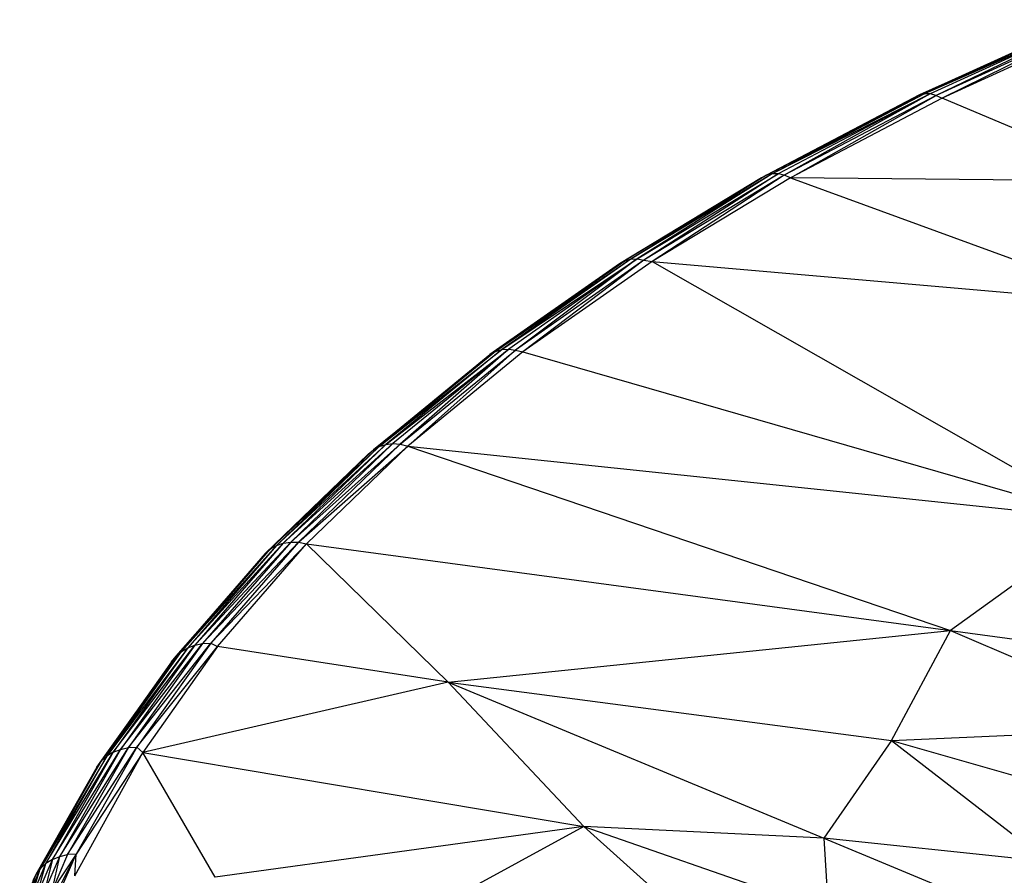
# Paper-space layout '_Trimétrica' of a CAD drawing. Header units: millimetres. Extents: x -152 to 463, y -413 to -88.
# Tile 3 of 23: x -140 to -41, y -215 to -129. Entities that reach past the tile are written whole.
import ezdxf

# ---------------------------------------------------------------- set-up
doc = ezdxf.new("R2010")
doc.units = ezdxf.units.MM

psp = doc.layouts.new('_Trimétrica')

# ---------------------------------------------------------------- linework, layer by layer
at = {"color": 7, "linetype": 'Continuous', "lineweight": 25}
for p, q in [((-33.187, -128.941), (-49.946, -136.474)), ((-49.946, -136.474), (-33.666, -129.039)), ((-33.187, -128.941), (-49.429, -136.36)), ((-32.667, -128.976), (-49.429, -136.36)), ((-32.667, -128.976), (-48.86, -136.373)), ((-32.667, -128.976), (-48.285, -136.527)), ((-32.116, -129.14), (-48.285, -136.527)), ((-32.116, -129.14), (-47.677, -136.798)), ((-31.578, -129.441), (-47.677, -136.798)), ((-49.946, -136.474), (-65.731, -144.758)), ((-65.731, -144.758), (-50.413, -136.719)), ((-49.429, -136.36), (-65.234, -144.498)), ((-49.946, -136.474), (-65.234, -144.498)), ((-49.429, -136.36), (-64.676, -144.363)), ((-48.86, -136.373), (-64.676, -144.363)), ((-48.86, -136.373), (-64.067, -144.354)), ((-48.86, -136.373), (-63.447, -144.486)), ((-48.285, -136.527), (-63.447, -144.486)), ((-62.84, -144.758), (-48.285, -136.527)), ((-47.677, -136.798), (-62.84, -144.758)), ((-50.413, -136.719), (-49.946, -136.474)), ((-49.946, -136.474), (-49.429, -136.36)), ((-48.86, -136.373), (-49.429, -136.36)), ((-48.285, -136.527), (-48.86, -136.373)), ((-48.285, -136.527), (-47.677, -136.798)), ((-27.958, -145.116), (-47.677, -136.798)), ((-65.234, -144.498), (-79.922, -153.347)), ((-65.234, -144.498), (-79.379, -153.059)), ((-64.676, -144.363), (-78.788, -152.905)), ((-65.234, -144.498), (-78.788, -152.905)), ((-78.143, -152.875), (-64.067, -144.354)), ((-64.676, -144.363), (-78.143, -152.875)), ((-64.067, -144.354), (-77.487, -152.985)), ((-63.447, -144.486), (-77.487, -152.985)), ((-63.447, -144.486), (-76.656, -153.133)), ((-65.731, -144.758), (-65.234, -144.498)), ((-64.676, -144.363), (-65.234, -144.498)), ((-64.067, -144.354), (-64.676, -144.363)), ((-63.447, -144.486), (-64.067, -144.354)), ((-62.84, -144.758), (-63.447, -144.486)), ((-65.731, -144.758), (-79.922, -153.347)), ((-62.84, -144.758), (-76.656, -153.133)), ((-62.84, -144.758), (-28.5, -157.312)), ((-27.958, -145.116), (-62.84, -144.758)), ((-92.874, -162.428), (-79.379, -153.059)), ((-79.922, -153.347), (-92.874, -162.428)), ((-78.788, -152.905), (-92.309, -162.123)), ((-79.379, -153.059), (-92.309, -162.123)), ((-91.68, -161.941), (-78.143, -152.875)), ((-78.788, -152.905), (-91.68, -161.941)), ((-78.143, -152.875), (-90.997, -161.883)), ((-78.143, -152.875), (-90.316, -161.98)), ((-77.487, -152.985), (-90.316, -161.98)), ((-77.487, -152.985), (-89.571, -162.173)), ((-76.656, -153.133), (-89.571, -162.173)), ((-79.922, -153.347), (-79.379, -153.059)), ((-79.379, -153.059), (-78.788, -152.905)), ((-78.788, -152.905), (-78.143, -152.875)), ((-78.143, -152.875), (-77.487, -152.985)), ((-77.487, -152.985), (-76.656, -153.133)), ((-76.656, -153.133), (-31.499, -178.914)), ((-76.656, -153.133), (-28.5, -157.312)), ((-92.309, -162.123), (-104.529, -171.958)), ((-103.942, -171.634), (-91.68, -161.941)), ((-92.309, -162.123), (-103.942, -171.634)), ((-103.283, -171.428), (-90.997, -161.883)), ((-91.68, -161.941), (-103.283, -171.428)), ((-90.997, -161.883), (-102.568, -171.342)), ((-90.997, -161.883), (-101.835, -171.401)), ((-101.835, -171.401), (-90.316, -161.98)), ((-90.316, -161.98), (-101.068, -171.581)), ((-89.571, -162.173), (-101.068, -171.581)), ((-92.309, -162.123), (-92.874, -162.428)), ((-92.309, -162.123), (-91.68, -161.941)), ((-91.68, -161.941), (-90.997, -161.883)), ((-90.997, -161.883), (-90.316, -161.98)), ((-90.316, -161.98), (-89.571, -162.173)), ((-89.571, -162.173), (-31.499, -178.914)), ((-104.529, -171.958), (-92.874, -162.428)), ((-115.348, -182.333), (-104.529, -171.958)), ((-114.823, -181.878), (-103.942, -171.634)), ((-114.823, -181.878), (-104.529, -171.958)), ((-114.216, -181.534), (-103.283, -171.428)), ((-103.942, -171.634), (-114.216, -181.534)), ((-113.53, -181.3), (-102.568, -171.342)), ((-103.283, -171.428), (-113.53, -181.3)), ((-102.568, -171.342), (-112.785, -181.184)), ((-112.785, -181.184), (-101.835, -171.401)), ((-101.835, -171.401), (-111.995, -181.185)), ((-111.995, -181.185), (-101.068, -171.581)), ((-111.205, -181.352), (-101.068, -171.581)), ((-105.03, -172.39), (-104.529, -171.958)), ((-104.529, -171.958), (-103.942, -171.634)), ((-103.942, -171.634), (-103.283, -171.428)), ((-103.283, -171.428), (-102.568, -171.342)), ((-102.568, -171.342), (-101.835, -171.401)), ((-101.835, -171.401), (-101.068, -171.581)), ((-101.068, -171.581), (-46.84, -190.047)), ((-101.068, -171.581), (-31.499, -178.914)), ((-105.03, -172.39), (-115.348, -182.333)), ((-31.499, -178.914), (-46.84, -190.047)), ((-124.251, -192.595), (-114.823, -181.878)), ((-123.717, -192.125), (-114.216, -181.534)), ((-123.717, -192.125), (-114.823, -181.878)), ((-123.085, -191.753), (-113.53, -181.3)), ((-114.216, -181.534), (-123.085, -191.753)), ((-122.377, -191.491), (-112.785, -181.184)), ((-113.53, -181.3), (-122.377, -191.491)), ((-112.785, -181.184), (-121.605, -191.342)), ((-121.605, -191.342), (-111.995, -181.185)), ((-111.995, -181.185), (-120.788, -191.308)), ((-120.788, -191.308), (-111.205, -181.352)), ((-120.103, -191.616), (-111.205, -181.352)), ((-115.348, -182.333), (-114.823, -181.878)), ((-114.823, -181.878), (-114.216, -181.534)), ((-114.216, -181.534), (-113.53, -181.3)), ((-113.53, -181.3), (-112.785, -181.184)), ((-112.785, -181.184), (-111.995, -181.185)), ((-111.995, -181.185), (-111.205, -181.352)), ((-111.205, -181.352), (-46.84, -190.047)), ((-111.205, -181.352), (-97.047, -195.188)), ((-115.348, -182.333), (-124.251, -192.595)), ((-97.047, -195.188), (-46.84, -190.047)), ((-52.748, -201.032), (-46.84, -190.047)), ((-46.84, -190.047), (-24.081, -199.744)), ((-46.84, -190.047), (-18.933, -193.752)), ((-123.085, -191.753), (-131.173, -202.612)), ((-130.524, -202.213), (-122.377, -191.491)), ((-123.085, -191.753), (-130.524, -202.213)), ((-129.796, -201.92), (-121.605, -191.342)), ((-122.377, -191.491), (-129.796, -201.92)), ((-129.004, -201.738), (-120.788, -191.308)), ((-121.605, -191.342), (-129.004, -201.738)), ((-120.788, -191.308), (-128.176, -201.686)), ((-128.176, -201.686), (-120.103, -191.616)), ((-120.103, -191.616), (-127.571, -202.25)), ((-123.717, -192.125), (-123.085, -191.753)), ((-123.085, -191.753), (-122.377, -191.491)), ((-122.377, -191.491), (-121.605, -191.342)), ((-121.605, -191.342), (-120.788, -191.308)), ((-120.788, -191.308), (-120.103, -191.616)), ((-97.047, -195.188), (-120.103, -191.616)), ((-132.174, -203.692), (-124.251, -192.595)), ((-131.72, -203.1), (-123.717, -192.125)), ((-124.251, -192.595), (-131.72, -203.1)), ((-131.173, -202.612), (-123.717, -192.125)), ((-124.69, -193.164), (-124.251, -192.595)), ((-124.251, -192.595), (-123.717, -192.125)), ((-124.69, -193.164), (-132.174, -203.692)), ((-97.047, -195.188), (-127.571, -202.25)), ((-97.047, -195.188), (-83.496, -209.628)), ((-97.047, -195.188), (-59.514, -210.794)), ((-97.047, -195.188), (-52.748, -201.032)), ((-52.748, -201.032), (-24.081, -199.744)), ((-135.879, -212.633), (-129.004, -201.738)), ((-135.089, -212.442), (-128.176, -201.686)), ((-129.004, -201.738), (-135.089, -212.442)), ((-128.176, -201.686), (-134.228, -212.396)), ((-129.796, -201.92), (-129.004, -201.738)), ((-129.004, -201.738), (-128.176, -201.686)), ((-128.176, -201.686), (-127.571, -202.25)), ((-52.748, -201.032), (-59.514, -210.794)), ((-52.748, -201.032), (-37.086, -213.151)), ((-52.748, -201.032), (-30.715, -207.328)), ((-131.173, -202.612), (-137.823, -213.858)), ((-137.265, -213.349), (-130.524, -202.213)), ((-137.265, -213.349), (-131.173, -202.612)), ((-136.611, -212.937), (-129.796, -201.92)), ((-130.524, -202.213), (-136.611, -212.937)), ((-129.796, -201.92), (-135.879, -212.633)), ((-134.377, -214.585), (-127.571, -202.25)), ((-127.571, -202.25), (-134.228, -212.396)), ((-131.173, -202.612), (-131.72, -203.1)), ((-130.524, -202.213), (-131.173, -202.612)), ((-130.524, -202.213), (-129.796, -201.92)), ((-127.571, -202.25), (-83.496, -209.628)), ((-120.343, -214.699), (-127.571, -202.25)), ((-131.72, -203.1), (-138.273, -214.451)), ((-132.174, -203.692), (-138.273, -214.451)), ((-137.823, -213.858), (-131.72, -203.1)), ((-132.174, -203.692), (-131.72, -203.1)), ((-83.496, -209.628), (-120.343, -214.699)), ((-83.496, -209.628), (-97.354, -217.2)), ((-83.496, -209.628), (-67.701, -223.828)), ((-83.496, -209.628), (-59.04, -218.13)), ((-59.514, -210.794), (-83.496, -209.628)), ((-59.514, -210.794), (-39.069, -219.279)), ((-59.514, -210.794), (-59.04, -218.13)), ((-37.086, -213.151), (-59.514, -210.794)), ((-134.228, -212.396), (-139.702, -223.005)), ((-138.751, -222.656), (-134.228, -212.396)), ((-134.228, -212.396), (-136.619, -216.043)), ((-135.089, -212.442), (-136.619, -216.043)), ((-135.879, -212.633), (-135.089, -212.442)), ((-134.228, -212.396), (-135.089, -212.442)), ((-134.377, -214.585), (-134.228, -212.396)), ((-138.819, -216.997), (-137.265, -213.349)), ((-138.159, -216.572), (-136.611, -212.937)), ((-138.159, -216.572), (-137.265, -213.349)), ((-137.265, -213.349), (-137.823, -213.858)), ((-137.42, -216.251), (-135.879, -212.633)), ((-136.611, -212.937), (-137.42, -216.251)), ((-136.611, -212.937), (-137.265, -213.349)), ((-136.619, -216.043), (-135.879, -212.633)), ((-136.611, -212.937), (-135.879, -212.633)), ((-138.273, -214.451), (-139.88, -218.22)), ((-137.823, -213.858), (-139.383, -217.518)), ((-138.273, -214.451), (-139.383, -217.518)), ((-138.819, -216.997), (-137.823, -213.858)), ((-138.273, -214.451), (-138.558, -215.035)), ((-137.823, -213.858), (-138.273, -214.451))]:
    psp.add_line(p, q, dxfattribs=at)

doc.saveas('drawing.dxf')
